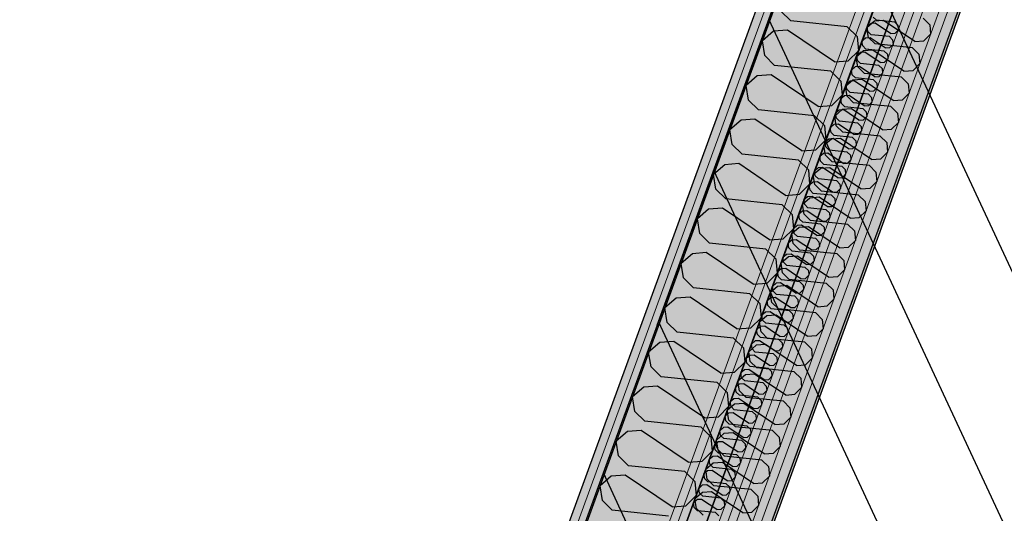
# Model space of a CAD drawing. Header units: millimetres. Extents: x 112481703 to 112588235, y 1264638581 to 1264713486.
# Tile 164 of 256: x 112562150 to 112563706, y 1264673657 to 1264674437. Entities that reach past the tile are written whole.
import ezdxf

# ---------------------------------------------------------------- set-up
doc = ezdxf.new("R2010")
doc.units = ezdxf.units.MM
doc.header["$LTSCALE"] = 0.5
doc.header["$MEASUREMENT"] = 0
doc.linetypes.add('Lang stiplet', pattern=[2116.666603, 1269.999981, -846.666622])
doc.linetypes.add('PLINE', pattern=[0])
for name, color, linetype in [('231- Bærende yttervegger', 7, 'Continuous'), ('231- Bærende yttervegger (Skravur)', 7, 'Continuous'), ('231- Bærende yttervegger (Skravur)(Nye konstruksjoner)', 7, 'Continuous'), ('231- Bærende yttervegger(Nye konstruksjoner)', 7, 'Continuous'), ('266- Himling og innvendig overflate#1', 7, 'Continuous'), ('862- M___Nettoareal', 7, 'Continuous'), ('862- M___Nettoareal(Polylinje)', 7, 'Continuous'), ('LA_farge_dekke_asfalt2', 7, 'Continuous'), ('Yttervegger.A225', 7, 'Continuous'), ('Yttervegger.A225 (Skravur)', 7, 'Continuous')]:
    doc.layers.add(name, color=color, linetype=linetype)
doc.layers.add('235- Utvendig kledning og overflate', color=7, linetype='Continuous', lineweight=0)
doc.layers.add('236- Innvendig kledning og overflate', color=7, linetype='Continuous', lineweight=0)
pattern_1 = [(249.956, (112557650, 1264717795), (-81.357, 29.68231), [0, -50]), (249.956, (112557682.11, 1264717756.67), (-81.357, 29.68231), [0, -50])]

# ---------------------------------------------------------------- blocks, each defined once
blk = doc.blocks.new('Legekontor_18_8', base_point=(112565643.1, 1264674628.7))
at = {"layer": '862- M___Nettoareal(Polylinje)', "linetype": 'PLINE', "flags": 128}
blk.add_lwpolyline([(112562952, 1264672584.6), (112565881.6, 1264671515.8), (112567554.2, 1264676100.2), (112567694.6, 1264676485), (112566464.9, 1264676933.6), (112564764.9, 1264677553.8)], close=True, dxfattribs=at)
blk = doc.blocks.new('Legesenter_2422_21', base_point=(112561936.6, 1264674806.4))
at = {"layer": '862- M___Nettoareal(Polylinje)', "linetype": 'PLINE', "flags": 128}
blk.add_lwpolyline([(112558273.9, 1264668708.4), (112560894.9, 1264667752.2), (112562589.3, 1264672396.5), (112562566.8, 1264672404.7), (112564352.9, 1264677300.3), (112561754.4, 1264678248.4)], close=True, dxfattribs=at)
blk = doc.blocks.new('*X154', base_point=(112557650, 1264717795))
at = {"layer": 'Yttervegger.A225 (Skravur)', "linetype": 'PLINE'}
for p, q in [((112563504, 1264674436.2), (112563498.9, 1264674441.3)), ((112563532.9, 1264674433.2), (112563504, 1264674436.2)), ((112563495.1, 1264674430.9), (112563489.4, 1264674425.9)), ((112563490.6, 1264674418.4), (112563489.4, 1264674425.9)), ((112563495.7, 1264674413.4), (112563490.6, 1264674418.4)), ((112563502.3, 1264674431.5), (112563495.1, 1264674430.9)), ((112563526.3, 1264674415.2), (112563502.3, 1264674431.5)), ((112563532.9, 1264674433.2), (112563538, 1264674428.2)), ((112563533.4, 1264674415.7), (112563538.7, 1264674420.9)), ((112563538, 1264674428.2), (112563538.7, 1264674420.9)), ((112563486.8, 1264674408.1), (112563481.1, 1264674403.1)), ((112563482.3, 1264674395.6), (112563481.1, 1264674403.1)), ((112563493.9, 1264674408.6), (112563486.8, 1264674408.1)), ((112563518, 1264674392.4), (112563493.9, 1264674408.6)), ((112563524.6, 1264674410.4), (112563495.7, 1264674413.4)), ((112563524.6, 1264674410.4), (112563529.7, 1264674405.4)), ((112563526.3, 1264674415.2), (112563533.4, 1264674415.7)), ((112563529.7, 1264674405.4), (112563530.3, 1264674398.1)), ((112563487.4, 1264674390.6), (112563482.3, 1264674395.6)), ((112563516.2, 1264674387.6), (112563487.4, 1264674390.6)), ((112563516.2, 1264674387.6), (112563521.3, 1264674382.6)), ((112563518, 1264674392.4), (112563525.1, 1264674392.9)), ((112563525.1, 1264674392.9), (112563530.3, 1264674398.1)), ((112563478.5, 1264674385.3), (112563472.8, 1264674380.3)), ((112563474, 1264674372.8), (112563472.8, 1264674380.3)), ((112563479.1, 1264674367.8), (112563474, 1264674372.8)), ((112563485.6, 1264674385.8), (112563478.5, 1264674385.3)), ((112563509.7, 1264674369.6), (112563485.6, 1264674385.8)), ((112563516.8, 1264674370.1), (112563522, 1264674375.3)), ((112563521.3, 1264674382.6), (112563522, 1264674375.3)), ((112563470.2, 1264674362.5), (112563464.4, 1264674357.5)), ((112563465.6, 1264674350), (112563464.4, 1264674357.5)), ((112563477.3, 1264674363), (112563470.2, 1264674362.5)), ((112563501.3, 1264674346.8), (112563477.3, 1264674363)), ((112563507.9, 1264674364.8), (112563479.1, 1264674367.8)), ((112563507.9, 1264674364.8), (112563513, 1264674359.8)), ((112563509.7, 1264674369.6), (112563516.8, 1264674370.1)), ((112563513, 1264674359.8), (112563513.7, 1264674352.5)), ((112563470.7, 1264674345), (112563465.6, 1264674350)), ((112563499.6, 1264674342), (112563470.7, 1264674345)), ((112563499.6, 1264674342), (112563504.7, 1264674337)), ((112563501.3, 1264674346.8), (112563508.5, 1264674347.3)), ((112563508.5, 1264674347.3), (112563513.7, 1264674352.5)), ((112563461.9, 1264674339.7), (112563456.1, 1264674334.7)), ((112563457.3, 1264674327.2), (112563456.1, 1264674334.7)), ((112563462.4, 1264674322.2), (112563457.3, 1264674327.2)), ((112563469, 1264674340.2), (112563461.9, 1264674339.7)), ((112563493, 1264674324), (112563469, 1264674340.2)), ((112563500.1, 1264674324.5), (112563505.4, 1264674329.7)), ((112563504.7, 1264674337), (112563505.4, 1264674329.7)), ((112563453.5, 1264674316.9), (112563447.8, 1264674311.9)), ((112563449, 1264674304.4), (112563447.8, 1264674311.9)), ((112563460.7, 1264674317.4), (112563453.5, 1264674316.9)), ((112563484.7, 1264674301.1), (112563460.7, 1264674317.4)), ((112563491.3, 1264674319.2), (112563462.4, 1264674322.2)), ((112563491.3, 1264674319.2), (112563496.4, 1264674314.1)), ((112563493, 1264674324), (112563500.1, 1264674324.5)), ((112563496.4, 1264674314.1), (112563497, 1264674306.8)), ((112563445.2, 1264674294), (112563439.5, 1264674289.1)), ((112563452.3, 1264674294.6), (112563445.2, 1264674294)), ((112563454.1, 1264674299.4), (112563449, 1264674304.4)), ((112563476.4, 1264674278.3), (112563452.3, 1264674294.6)), ((112563483, 1264674296.3), (112563454.1, 1264674299.4)), ((112563483, 1264674296.3), (112563488, 1264674291.3)), ((112563484.7, 1264674301.1), (112563491.8, 1264674301.7)), ((112563491.8, 1264674301.7), (112563497, 1264674306.8)), ((112563440.7, 1264674281.6), (112563439.5, 1264674289.1)), ((112563445.8, 1264674276.6), (112563440.7, 1264674281.6)), ((112563476.4, 1264674278.3), (112563483.5, 1264674278.9)), ((112563483.5, 1264674278.9), (112563488.7, 1264674284)), ((112563488, 1264674291.3), (112563488.7, 1264674284)), ((112563436.9, 1264674271.2), (112563431.1, 1264674266.3)), ((112563432.3, 1264674258.8), (112563431.1, 1264674266.3)), ((112563444, 1264674271.8), (112563436.9, 1264674271.2)), ((112563468.1, 1264674255.5), (112563444, 1264674271.8)), ((112563474.6, 1264674273.5), (112563445.8, 1264674276.6)), ((112563474.6, 1264674273.5), (112563479.7, 1264674268.5)), ((112563479.7, 1264674268.5), (112563480.4, 1264674261.2)), ((112563428.6, 1264674248.4), (112563422.8, 1264674243.5)), ((112563435.7, 1264674249), (112563428.6, 1264674248.4)), ((112563437.4, 1264674253.8), (112563432.3, 1264674258.8)), ((112563459.7, 1264674232.7), (112563435.7, 1264674249)), ((112563466.3, 1264674250.7), (112563437.4, 1264674253.8)), ((112563466.3, 1264674250.7), (112563471.4, 1264674245.7)), ((112563468.1, 1264674255.5), (112563475.2, 1264674256.1)), ((112563475.2, 1264674256.1), (112563480.4, 1264674261.2)), ((112563424, 1264674236), (112563422.8, 1264674243.5)), ((112563429.1, 1264674231), (112563424, 1264674236)), ((112563459.7, 1264674232.7), (112563466.9, 1264674233.3)), ((112563466.9, 1264674233.3), (112563472.1, 1264674238.4)), ((112563471.4, 1264674245.7), (112563472.1, 1264674238.4)), ((112563420.2, 1264674225.6), (112563414.5, 1264674220.6)), ((112563415.7, 1264674213.2), (112563414.5, 1264674220.6)), ((112563427.4, 1264674226.2), (112563420.2, 1264674225.6)), ((112563451.4, 1264674209.9), (112563427.4, 1264674226.2)), ((112563458, 1264674227.9), (112563429.1, 1264674231)), ((112563458, 1264674227.9), (112563463.1, 1264674222.9)), ((112563463.1, 1264674222.9), (112563463.8, 1264674215.6)), ((112563411.9, 1264674202.8), (112563406.2, 1264674197.8)), ((112563419, 1264674203.4), (112563411.9, 1264674202.8)), ((112563420.8, 1264674208.1), (112563415.7, 1264674213.2)), ((112563443.1, 1264674187.1), (112563419, 1264674203.4)), ((112563449.7, 1264674205.1), (112563420.8, 1264674208.1)), ((112563449.7, 1264674205.1), (112563454.8, 1264674200.1)), ((112563451.4, 1264674209.9), (112563458.5, 1264674210.4)), ((112563458.5, 1264674210.4), (112563463.8, 1264674215.6)), ((112563407.4, 1264674190.3), (112563406.2, 1264674197.8)), ((112563412.5, 1264674185.3), (112563407.4, 1264674190.3)), ((112563441.3, 1264674182.3), (112563412.5, 1264674185.3)), ((112563443.1, 1264674187.1), (112563450.2, 1264674187.6)), ((112563450.2, 1264674187.6), (112563455.4, 1264674192.8)), ((112563454.8, 1264674200.1), (112563455.4, 1264674192.8)), ((112563403.6, 1264674180), (112563397.9, 1264674175)), ((112563399.1, 1264674167.5), (112563397.9, 1264674175)), ((112563410.7, 1264674180.5), (112563403.6, 1264674180)), ((112563434.8, 1264674164.3), (112563410.7, 1264674180.5)), ((112563441.3, 1264674182.3), (112563446.4, 1264674177.3)), ((112563441.9, 1264674164.8), (112563447.1, 1264674170)), ((112563446.4, 1264674177.3), (112563447.1, 1264674170)), ((112563395.3, 1264674157.2), (112563389.5, 1264674152.2)), ((112563402.4, 1264674157.7), (112563395.3, 1264674157.2)), ((112563404.2, 1264674162.5), (112563399.1, 1264674167.5)), ((112563426.4, 1264674141.5), (112563402.4, 1264674157.7)), ((112563433, 1264674159.5), (112563404.2, 1264674162.5)), ((112563433, 1264674159.5), (112563438.1, 1264674154.5)), ((112563434.8, 1264674164.3), (112563441.9, 1264674164.8)), ((112563438.1, 1264674154.5), (112563438.8, 1264674147.2)), ((112563390.7, 1264674144.7), (112563389.5, 1264674152.2)), ((112563395.8, 1264674139.7), (112563390.7, 1264674144.7)), ((112563424.7, 1264674136.7), (112563395.8, 1264674139.7)), ((112563426.4, 1264674141.5), (112563433.6, 1264674142)), ((112563433.6, 1264674142), (112563438.8, 1264674147.2)), ((112563387, 1264674134.4), (112563381.2, 1264674129.4)), ((112563382.4, 1264674121.9), (112563381.2, 1264674129.4)), ((112563394.1, 1264674134.9), (112563387, 1264674134.4)), ((112563418.1, 1264674118.7), (112563394.1, 1264674134.9)), ((112563424.7, 1264674136.7), (112563429.8, 1264674131.7)), ((112563425.2, 1264674119.2), (112563430.5, 1264674124.4)), ((112563429.8, 1264674131.7), (112563430.5, 1264674124.4)), ((112563378.6, 1264674111.6), (112563372.9, 1264674106.6)), ((112563385.8, 1264674112.1), (112563378.6, 1264674111.6)), ((112563387.5, 1264674116.9), (112563382.4, 1264674121.9)), ((112563409.8, 1264674095.8), (112563385.8, 1264674112.1)), ((112563416.4, 1264674113.9), (112563387.5, 1264674116.9)), ((112563416.4, 1264674113.9), (112563421.5, 1264674108.9)), ((112563418.1, 1264674118.7), (112563425.2, 1264674119.2)), ((112563421.5, 1264674108.9), (112563422.1, 1264674101.5)), ((112563374.1, 1264674099.1), (112563372.9, 1264674106.6)), ((112563379.2, 1264674094.1), (112563374.1, 1264674099.1)), ((112563408.1, 1264674091.1), (112563379.2, 1264674094.1)), ((112563409.8, 1264674095.8), (112563416.9, 1264674096.4)), ((112563416.9, 1264674096.4), (112563422.1, 1264674101.5)), ((112563370.3, 1264674088.7), (112563364.6, 1264674083.8)), ((112563365.8, 1264674076.3), (112563364.6, 1264674083.8)), ((112563370.9, 1264674071.3), (112563365.8, 1264674076.3)), ((112563377.4, 1264674089.3), (112563370.3, 1264674088.7)), ((112563401.5, 1264674073), (112563377.4, 1264674089.3)), ((112563408.1, 1264674091.1), (112563413.1, 1264674086)), ((112563408.6, 1264674073.6), (112563413.8, 1264674078.7)), ((112563413.1, 1264674086), (112563413.8, 1264674078.7)), ((112563362, 1264674065.9), (112563356.2, 1264674061)), ((112563357.4, 1264674053.5), (112563356.2, 1264674061)), ((112563369.1, 1264674066.5), (112563362, 1264674065.9)), ((112563393.2, 1264674050.2), (112563369.1, 1264674066.5)), ((112563399.7, 1264674068.2), (112563370.9, 1264674071.3)), ((112563399.7, 1264674068.2), (112563404.8, 1264674063.2)), ((112563401.5, 1264674073), (112563408.6, 1264674073.6)), ((112563404.8, 1264674063.2), (112563405.5, 1264674055.9)), ((112563362.5, 1264674048.5), (112563357.4, 1264674053.5)), ((112563391.4, 1264674045.4), (112563362.5, 1264674048.5)), ((112563391.4, 1264674045.4), (112563396.5, 1264674040.4)), ((112563393.2, 1264674050.2), (112563400.3, 1264674050.8)), ((112563400.3, 1264674050.8), (112563405.5, 1264674055.9)), ((112563353.7, 1264674043.1), (112563347.9, 1264674038.2)), ((112563349.1, 1264674030.7), (112563347.9, 1264674038.2)), ((112563354.2, 1264674025.7), (112563349.1, 1264674030.7)), ((112563360.8, 1264674043.7), (112563353.7, 1264674043.1)), ((112563384.8, 1264674027.4), (112563360.8, 1264674043.7)), ((112563392, 1264674028), (112563397.2, 1264674033.1)), ((112563396.5, 1264674040.4), (112563397.2, 1264674033.1)), ((112563345.3, 1264674020.3), (112563339.6, 1264674015.4)), ((112563340.8, 1264674007.9), (112563339.6, 1264674015.4)), ((112563352.5, 1264674020.9), (112563345.3, 1264674020.3)), ((112563376.5, 1264674004.6), (112563352.5, 1264674020.9)), ((112563383.1, 1264674022.6), (112563354.2, 1264674025.7)), ((112563383.1, 1264674022.6), (112563388.2, 1264674017.6)), ((112563384.8, 1264674027.4), (112563392, 1264674028)), ((112563388.2, 1264674017.6), (112563388.9, 1264674010.3)), ((112563344.1, 1264673998.1), (112563337, 1264673997.5)), ((112563345.9, 1264674002.8), (112563340.8, 1264674007.9)), ((112563368.2, 1264673981.8), (112563344.1, 1264673998.1)), ((112563374.8, 1264673999.8), (112563345.9, 1264674002.8)), ((112563374.8, 1264673999.8), (112563379.9, 1264673994.8)), ((112563376.5, 1264674004.6), (112563383.6, 1264674005.2)), ((112563383.6, 1264674005.2), (112563388.9, 1264674010.3)), ((112563337, 1264673997.5), (112563331.3, 1264673992.5)), ((112563332.5, 1264673985), (112563331.3, 1264673992.5)), ((112563337.6, 1264673980), (112563332.5, 1264673985)), ((112563368.2, 1264673981.8), (112563375.3, 1264673982.3)), ((112563375.3, 1264673982.3), (112563380.5, 1264673987.5)), ((112563379.9, 1264673994.8), (112563380.5, 1264673987.5)), ((112563328.7, 1264673974.7), (112563323, 1264673969.7)), ((112563324.2, 1264673962.2), (112563323, 1264673969.7)), ((112563335.8, 1264673975.2), (112563328.7, 1264673974.7)), ((112563359.9, 1264673959), (112563335.8, 1264673975.2)), ((112563366.4, 1264673977), (112563337.6, 1264673980)), ((112563366.4, 1264673977), (112563371.5, 1264673972)), ((112563371.5, 1264673972), (112563372.2, 1264673964.7)), ((112563320.4, 1264673951.9), (112563314.6, 1264673946.9)), ((112563327.5, 1264673952.4), (112563320.4, 1264673951.9)), ((112563329.3, 1264673957.2), (112563324.2, 1264673962.2)), ((112563351.5, 1264673936.2), (112563327.5, 1264673952.4)), ((112563358.1, 1264673954.2), (112563329.3, 1264673957.2)), ((112563358.1, 1264673954.2), (112563363.2, 1264673949.2)), ((112563359.9, 1264673959), (112563367, 1264673959.5)), ((112563367, 1264673959.5), (112563372.2, 1264673964.7)), ((112563315.8, 1264673939.4), (112563314.6, 1264673946.9)), ((112563320.9, 1264673934.4), (112563315.8, 1264673939.4)), ((112563351.5, 1264673936.2), (112563358.7, 1264673936.7)), ((112563358.7, 1264673936.7), (112563363.9, 1264673941.9)), ((112563363.2, 1264673949.2), (112563363.9, 1264673941.9)), ((112563312.1, 1264673929.1), (112563306.3, 1264673924.1)), ((112563307.5, 1264673916.6), (112563306.3, 1264673924.1)), ((112563319.2, 1264673929.6), (112563312.1, 1264673929.1)), ((112563343.2, 1264673913.4), (112563319.2, 1264673929.6)), ((112563349.8, 1264673931.4), (112563320.9, 1264673934.4)), ((112563349.8, 1264673931.4), (112563354.9, 1264673926.4)), ((112563354.9, 1264673926.4), (112563355.6, 1264673919.1)), ((112563303.7, 1264673906.3), (112563298, 1264673901.3)), ((112563310.9, 1264673906.8), (112563303.7, 1264673906.3)), ((112563312.6, 1264673911.6), (112563307.5, 1264673916.6)), ((112563334.9, 1264673890.5), (112563310.9, 1264673906.8)), ((112563341.5, 1264673908.6), (112563312.6, 1264673911.6)), ((112563341.5, 1264673908.6), (112563346.6, 1264673903.6)), ((112563343.2, 1264673913.4), (112563350.3, 1264673913.9)), ((112563350.3, 1264673913.9), (112563355.6, 1264673919.1)), ((112563299.2, 1264673893.8), (112563298, 1264673901.3)), ((112563304.3, 1264673888.8), (112563299.2, 1264673893.8)), ((112563334.9, 1264673890.5), (112563342, 1264673891.1)), ((112563342, 1264673891.1), (112563347.2, 1264673896.3)), ((112563346.6, 1264673903.6), (112563347.2, 1264673896.3)), ((112563295.4, 1264673883.5), (112563289.7, 1264673878.5)), ((112563290.9, 1264673871), (112563289.7, 1264673878.5)), ((112563302.5, 1264673884), (112563295.4, 1264673883.5)), ((112563326.6, 1264673867.7), (112563302.5, 1264673884)), ((112563333.2, 1264673885.8), (112563304.3, 1264673888.8)), ((112563333.2, 1264673885.8), (112563338.2, 1264673880.7)), ((112563333.7, 1264673868.3), (112563338.9, 1264673873.4)), ((112563338.2, 1264673880.7), (112563338.9, 1264673873.4)), ((112563287.1, 1264673860.6), (112563281.3, 1264673855.7)), ((112563294.2, 1264673861.2), (112563287.1, 1264673860.6)), ((112563296, 1264673866), (112563290.9, 1264673871)), ((112563318.3, 1264673844.9), (112563294.2, 1264673861.2)), ((112563324.8, 1264673862.9), (112563296, 1264673866)), ((112563324.8, 1264673862.9), (112563329.9, 1264673857.9)), ((112563326.6, 1264673867.7), (112563333.7, 1264673868.3)), ((112563329.9, 1264673857.9), (112563330.6, 1264673850.6)), ((112563282.5, 1264673848.2), (112563281.3, 1264673855.7)), ((112563287.6, 1264673843.2), (112563282.5, 1264673848.2)), ((112563316.5, 1264673840.1), (112563287.6, 1264673843.2)), ((112563318.3, 1264673844.9), (112563325.4, 1264673845.5)), ((112563325.4, 1264673845.5), (112563330.6, 1264673850.6)), ((112563278.8, 1264673837.8), (112563273, 1264673832.9)), ((112563274.2, 1264673825.4), (112563273, 1264673832.9)), ((112563285.9, 1264673838.4), (112563278.8, 1264673837.8)), ((112563309.9, 1264673822.1), (112563285.9, 1264673838.4)), ((112563316.5, 1264673840.1), (112563321.6, 1264673835.1)), ((112563317.1, 1264673822.7), (112563322.3, 1264673827.8)), ((112563321.6, 1264673835.1), (112563322.3, 1264673827.8)), ((112563270.4, 1264673815), (112563264.7, 1264673810.1)), ((112563277.6, 1264673815.6), (112563270.4, 1264673815)), ((112563279.3, 1264673820.4), (112563274.2, 1264673825.4)), ((112563301.6, 1264673799.3), (112563277.6, 1264673815.6)), ((112563308.2, 1264673817.3), (112563279.3, 1264673820.4)), ((112563308.2, 1264673817.3), (112563313.3, 1264673812.3)), ((112563309.9, 1264673822.1), (112563317.1, 1264673822.7)), ((112563313.3, 1264673812.3), (112563314, 1264673805)), ((112563265.9, 1264673802.6), (112563264.7, 1264673810.1)), ((112563271, 1264673797.6), (112563265.9, 1264673802.6)), ((112563299.9, 1264673794.5), (112563271, 1264673797.6)), ((112563301.6, 1264673799.3), (112563308.7, 1264673799.9)), ((112563308.7, 1264673799.9), (112563314, 1264673805)), ((112563262.1, 1264673792.2), (112563256.4, 1264673787.2)), ((112563257.6, 1264673779.8), (112563256.4, 1264673787.2)), ((112563269.3, 1264673792.8), (112563262.1, 1264673792.2)), ((112563293.3, 1264673776.5), (112563269.3, 1264673792.8)), ((112563299.9, 1264673794.5), (112563305, 1264673789.5)), ((112563300.4, 1264673777), (112563305.6, 1264673782.2)), ((112563305, 1264673789.5), (112563305.6, 1264673782.2)), ((112563253.8, 1264673769.4), (112563248.1, 1264673764.4)), ((112563249.3, 1264673756.9), (112563248.1, 1264673764.4)), ((112563260.9, 1264673769.9), (112563253.8, 1264673769.4)), ((112563262.7, 1264673774.7), (112563257.6, 1264673779.8)), ((112563285, 1264673753.7), (112563260.9, 1264673769.9)), ((112563291.5, 1264673771.7), (112563262.7, 1264673774.7)), ((112563291.5, 1264673771.7), (112563296.6, 1264673766.7)), ((112563293.3, 1264673776.5), (112563300.4, 1264673777)), ((112563296.6, 1264673766.7), (112563297.3, 1264673759.4)), ((112563254.4, 1264673751.9), (112563249.3, 1264673756.9)), ((112563283.2, 1264673748.9), (112563254.4, 1264673751.9)), ((112563283.2, 1264673748.9), (112563288.3, 1264673743.9)), ((112563285, 1264673753.7), (112563292.1, 1264673754.2)), ((112563292.1, 1264673754.2), (112563297.3, 1264673759.4)), ((112563245.5, 1264673746.6), (112563239.7, 1264673741.6)), ((112563240.9, 1264673734.1), (112563239.7, 1264673741.6)), ((112563246, 1264673729.1), (112563240.9, 1264673734.1)), ((112563252.6, 1264673747.1), (112563245.5, 1264673746.6)), ((112563276.6, 1264673730.9), (112563252.6, 1264673747.1)), ((112563283.8, 1264673731.4), (112563289, 1264673736.6)), ((112563288.3, 1264673743.9), (112563289, 1264673736.6)), ((112563237.2, 1264673723.8), (112563231.4, 1264673718.8)), ((112563232.6, 1264673711.3), (112563231.4, 1264673718.8)), ((112563244.3, 1264673724.3), (112563237.2, 1264673723.8)), ((112563268.3, 1264673708.1), (112563244.3, 1264673724.3)), ((112563274.9, 1264673726.1), (112563246, 1264673729.1)), ((112563274.9, 1264673726.1), (112563280, 1264673721.1)), ((112563276.6, 1264673730.9), (112563283.8, 1264673731.4)), ((112563280, 1264673721.1), (112563280.7, 1264673713.8)), ((112563237.7, 1264673706.3), (112563232.6, 1264673711.3)), ((112563266.6, 1264673703.3), (112563237.7, 1264673706.3)), ((112563266.6, 1264673703.3), (112563271.7, 1264673698.3)), ((112563268.3, 1264673708.1), (112563275.4, 1264673708.6)), ((112563275.4, 1264673708.6), (112563280.7, 1264673713.8)), ((112563228.8, 1264673701), (112563223.1, 1264673696)), ((112563224.3, 1264673688.5), (112563223.1, 1264673696)), ((112563229.4, 1264673683.5), (112563224.3, 1264673688.5)), ((112563236, 1264673701.5), (112563228.8, 1264673701)), ((112563260, 1264673685.3), (112563236, 1264673701.5)), ((112563267.1, 1264673685.8), (112563272.3, 1264673691)), ((112563271.7, 1264673698.3), (112563272.3, 1264673691)), ((112563220.5, 1264673678.2), (112563214.8, 1264673673.2)), ((112563216, 1264673665.7), (112563214.8, 1264673673.2)), ((112563227.6, 1264673678.7), (112563220.5, 1264673678.2)), ((112563251.7, 1264673662.4), (112563227.6, 1264673678.7)), ((112563258.3, 1264673680.5), (112563229.4, 1264673683.5)), ((112563258.3, 1264673680.5), (112563263.3, 1264673675.5)), ((112563260, 1264673685.3), (112563267.1, 1264673685.8)), ((112563263.3, 1264673675.5), (112563264, 1264673668.1)), ((112563221.1, 1264673660.7), (112563216, 1264673665.7)), ((112563249.9, 1264673657.7), (112563221.1, 1264673660.7)), ((112563249.9, 1264673657.7), (112563255, 1264673652.6)), ((112563251.7, 1264673662.4), (112563258.8, 1264673663)), ((112563258.8, 1264673663), (112563264, 1264673668.1))]:
    blk.add_line(p, q, dxfattribs=at)
blk = doc.blocks.new('*X157', base_point=(112557650, 1264717795))
at = {"layer": 'Yttervegger.A225 (Skravur)', "linetype": 'PLINE'}
for p, q in [((112563368.7, 1264674435.3), (112563353, 1264674450.7)), ((112563457.7, 1264674425.9), (112563368.7, 1264674435.3)), ((112563341.4, 1264674418.8), (112563323.7, 1264674403.5)), ((112563363.4, 1264674420.5), (112563341.4, 1264674418.8)), ((112563437.5, 1264674370.3), (112563363.4, 1264674420.5)), ((112563457.7, 1264674425.9), (112563473.4, 1264674410.4)), ((112563327.4, 1264674380.4), (112563323.7, 1264674403.5)), ((112563473.4, 1264674410.4), (112563475.5, 1264674387.9)), ((112563459.4, 1264674372), (112563475.5, 1264674387.9)), ((112563343.1, 1264674364.9), (112563327.4, 1264674380.4)), ((112563437.5, 1264674370.3), (112563459.4, 1264674372)), ((112563432.1, 1264674355.6), (112563343.1, 1264674364.9)), ((112563315.7, 1264674348.4), (112563298, 1264674333.2)), ((112563337.7, 1264674350.1), (112563315.7, 1264674348.4)), ((112563411.8, 1264674300), (112563337.7, 1264674350.1)), ((112563432.1, 1264674355.6), (112563447.8, 1264674340.1)), ((112563301.7, 1264674310), (112563298, 1264674333.2)), ((112563447.8, 1264674340.1), (112563449.9, 1264674317.6)), ((112563317.4, 1264674294.6), (112563301.7, 1264674310)), ((112563433.8, 1264674301.7), (112563449.9, 1264674317.6)), ((112563406.4, 1264674285.2), (112563317.4, 1264674294.6)), ((112563411.8, 1264674300), (112563433.8, 1264674301.7)), ((112563290.1, 1264674278.1), (112563272.3, 1264674262.8)), ((112563312, 1264674279.8), (112563290.1, 1264674278.1)), ((112563386.2, 1264674229.7), (112563312, 1264674279.8)), ((112563406.4, 1264674285.2), (112563422.1, 1264674269.8)), ((112563276.1, 1264674239.7), (112563272.3, 1264674262.8)), ((112563422.1, 1264674269.8), (112563424.2, 1264674247.3)), ((112563408.1, 1264674231.4), (112563424.2, 1264674247.3)), ((112563291.8, 1264674224.3), (112563276.1, 1264674239.7)), ((112563386.2, 1264674229.7), (112563408.1, 1264674231.4)), ((112563380.8, 1264674214.9), (112563291.8, 1264674224.3)), ((112563264.4, 1264674207.8), (112563246.7, 1264674192.5)), ((112563286.4, 1264674209.5), (112563264.4, 1264674207.8)), ((112563360.5, 1264674159.3), (112563286.4, 1264674209.5)), ((112563380.8, 1264674214.9), (112563396.5, 1264674199.5)), ((112563250.4, 1264674169.4), (112563246.7, 1264674192.5)), ((112563396.5, 1264674199.5), (112563398.5, 1264674176.9)), ((112563266.1, 1264674153.9), (112563250.4, 1264674169.4)), ((112563382.5, 1264674161), (112563398.5, 1264674176.9)), ((112563355.1, 1264674144.6), (112563266.1, 1264674153.9)), ((112563360.5, 1264674159.3), (112563382.5, 1264674161)), ((112563260.7, 1264674139.2), (112563238.8, 1264674137.5)), ((112563334.8, 1264674089), (112563260.7, 1264674139.2)), ((112563355.1, 1264674144.6), (112563370.8, 1264674129.1)), ((112563238.8, 1264674137.5), (112563221, 1264674122.2)), ((112563370.8, 1264674129.1), (112563372.9, 1264674106.6)), ((112563224.7, 1264674099), (112563221, 1264674122.2)), ((112563240.4, 1264674083.6), (112563224.7, 1264674099)), ((112563356.8, 1264674090.7), (112563372.9, 1264674106.6)), ((112563329.4, 1264674074.2), (112563240.4, 1264674083.6)), ((112563334.8, 1264674089), (112563356.8, 1264674090.7)), ((112563213.1, 1264674067.1), (112563195.4, 1264674051.8)), ((112563235.1, 1264674068.8), (112563213.1, 1264674067.1)), ((112563309.2, 1264674018.7), (112563235.1, 1264674068.8)), ((112563329.4, 1264674074.2), (112563345.1, 1264674058.8)), ((112563199.1, 1264674028.7), (112563195.4, 1264674051.8)), ((112563345.1, 1264674058.8), (112563347.2, 1264674036.3)), ((112563331.1, 1264674020.4), (112563347.2, 1264674036.3)), ((112563214.8, 1264674013.3), (112563199.1, 1264674028.7)), ((112563309.2, 1264674018.7), (112563331.1, 1264674020.4)), ((112563209.4, 1264673998.5), (112563187.4, 1264673996.8)), ((112563283.5, 1264673948.3), (112563209.4, 1264673998.5)), ((112563303.8, 1264674003.9), (112563214.8, 1264674013.3)), ((112563303.8, 1264674003.9), (112563319.5, 1264673988.5)), ((112563187.4, 1264673996.8), (112563169.7, 1264673981.5)), ((112563319.5, 1264673988.5), (112563321.6, 1264673965.9)), ((112563173.4, 1264673958.4), (112563169.7, 1264673981.5)), ((112563189.1, 1264673942.9), (112563173.4, 1264673958.4)), ((112563305.5, 1264673950), (112563321.6, 1264673965.9)), ((112563278.1, 1264673933.6), (112563189.1, 1264673942.9)), ((112563283.5, 1264673948.3), (112563305.5, 1264673950)), ((112563161.8, 1264673926.5), (112563144, 1264673911.2)), ((112563183.7, 1264673928.2), (112563161.8, 1264673926.5)), ((112563257.9, 1264673878), (112563183.7, 1264673928.2)), ((112563278.1, 1264673933.6), (112563293.8, 1264673918.1)), ((112563147.8, 1264673888), (112563144, 1264673911.2)), ((112563293.8, 1264673918.1), (112563295.9, 1264673895.6)), ((112563279.8, 1264673879.7), (112563295.9, 1264673895.6)), ((112563163.5, 1264673872.6), (112563147.8, 1264673888)), ((112563257.9, 1264673878), (112563279.8, 1264673879.7)), ((112563158.1, 1264673857.8), (112563136.1, 1264673856.1)), ((112563232.2, 1264673807.7), (112563158.1, 1264673857.8)), ((112563252.5, 1264673863.2), (112563163.5, 1264673872.6)), ((112563252.5, 1264673863.2), (112563268.2, 1264673847.8)), ((112563136.1, 1264673856.1), (112563118.4, 1264673840.8)), ((112563268.2, 1264673847.8), (112563270.2, 1264673825.3)), ((112563122.1, 1264673817.7), (112563118.4, 1264673840.8)), ((112563137.8, 1264673802.3), (112563122.1, 1264673817.7)), ((112563254.2, 1264673809.4), (112563270.2, 1264673825.3)), ((112563226.8, 1264673792.9), (112563137.8, 1264673802.3)), ((112563232.2, 1264673807.7), (112563254.2, 1264673809.4)), ((112563110.4, 1264673785.8), (112563092.7, 1264673770.5)), ((112563132.4, 1264673787.5), (112563110.4, 1264673785.8)), ((112563206.5, 1264673737.3), (112563132.4, 1264673787.5)), ((112563226.8, 1264673792.9), (112563242.5, 1264673777.5)), ((112563096.4, 1264673747.4), (112563092.7, 1264673770.5)), ((112563242.5, 1264673777.5), (112563244.6, 1264673754.9)), ((112563228.5, 1264673739), (112563244.6, 1264673754.9)), ((112563112.1, 1264673731.9), (112563096.4, 1264673747.4)), ((112563206.5, 1264673737.3), (112563228.5, 1264673739)), ((112563201.1, 1264673722.6), (112563112.1, 1264673731.9)), ((112563201.1, 1264673722.6), (112563216.8, 1264673707.1)), ((112563084.8, 1264673715.5), (112563067.1, 1264673700.2)), ((112563106.8, 1264673717.2), (112563084.8, 1264673715.5)), ((112563180.9, 1264673667), (112563106.8, 1264673717.2)), ((112563216.8, 1264673707.1), (112563218.9, 1264673684.6)), ((112563070.8, 1264673677), (112563067.1, 1264673700.2)), ((112563086.5, 1264673661.6), (112563070.8, 1264673677)), ((112563202.8, 1264673668.7), (112563218.9, 1264673684.6)), ((112563175.5, 1264673652.2), (112563086.5, 1264673661.6)), ((112563180.9, 1264673667), (112563202.8, 1264673668.7))]:
    blk.add_line(p, q, dxfattribs=at)
blk = doc.blocks.new('*X591', base_point=(112557650, 1264717795))
at = {"layer": 'Yttervegger.A225 (Skravur)', "linetype": 'PLINE'}
for p, q in [((112563500.8, 1264674434.6), (112563489.1, 1264674424.4)), ((112563515.4, 1264674435.7), (112563500.8, 1264674434.6)), ((112563564.5, 1264674402.5), (112563515.4, 1264674435.7)), ((112563577.9, 1264674439.3), (112563588.3, 1264674429.1)), ((112563491.5, 1264674409.1), (112563489.1, 1264674424.4)), ((112563588.3, 1264674429.1), (112563589.7, 1264674414.1)), ((112563502, 1264674398.9), (112563491.5, 1264674409.1)), ((112563564.5, 1264674402.5), (112563579, 1264674403.6)), ((112563579, 1264674403.6), (112563589.7, 1264674414.1)), ((112563483.8, 1264674388), (112563472.1, 1264674377.9)), ((112563498.4, 1264674389.1), (112563483.8, 1264674388)), ((112563547.5, 1264674355.9), (112563498.4, 1264674389.1)), ((112563560.9, 1264674392.7), (112563502, 1264674398.9)), ((112563560.9, 1264674392.7), (112563571.3, 1264674382.5)), ((112563474.6, 1264674362.6), (112563472.1, 1264674377.9)), ((112563571.3, 1264674382.5), (112563572.7, 1264674367.6)), ((112563485, 1264674352.3), (112563474.6, 1264674362.6)), ((112563547.5, 1264674355.9), (112563562, 1264674357)), ((112563562, 1264674357), (112563572.7, 1264674367.6)), ((112563466.8, 1264674341.4), (112563455.1, 1264674331.3)), ((112563481.4, 1264674342.6), (112563466.8, 1264674341.4)), ((112563530.5, 1264674309.3), (112563481.4, 1264674342.6)), ((112563543.9, 1264674346.1), (112563485, 1264674352.3)), ((112563543.9, 1264674346.1), (112563554.3, 1264674335.9)), ((112563457.6, 1264674316), (112563455.1, 1264674331.3)), ((112563554.3, 1264674335.9), (112563555.7, 1264674321)), ((112563468, 1264674305.8), (112563457.6, 1264674316)), ((112563530.5, 1264674309.3), (112563545, 1264674310.5)), ((112563545, 1264674310.5), (112563555.7, 1264674321)), ((112563449.9, 1264674294.9), (112563438.1, 1264674284.7)), ((112563464.4, 1264674296), (112563449.9, 1264674294.9)), ((112563513.5, 1264674262.8), (112563464.4, 1264674296)), ((112563526.9, 1264674299.6), (112563468, 1264674305.8)), ((112563526.9, 1264674299.6), (112563537.3, 1264674289.3)), ((112563440.6, 1264674269.4), (112563438.1, 1264674284.7)), ((112563537.3, 1264674289.3), (112563538.7, 1264674274.4)), ((112563451, 1264674259.2), (112563440.6, 1264674269.4)), ((112563513.5, 1264674262.8), (112563528, 1264674263.9)), ((112563528, 1264674263.9), (112563538.7, 1264674274.4)), ((112563432.9, 1264674248.3), (112563421.1, 1264674238.2)), ((112563447.4, 1264674249.4), (112563432.9, 1264674248.3)), ((112563496.5, 1264674216.2), (112563447.4, 1264674249.4)), ((112563509.9, 1264674253), (112563451, 1264674259.2)), ((112563509.9, 1264674253), (112563520.3, 1264674242.8)), ((112563423.6, 1264674222.8), (112563421.1, 1264674238.2)), ((112563520.3, 1264674242.8), (112563521.7, 1264674227.9)), ((112563434, 1264674212.6), (112563423.6, 1264674222.8)), ((112563496.5, 1264674216.2), (112563511, 1264674217.3)), ((112563511, 1264674217.3), (112563521.7, 1264674227.9)), ((112563415.9, 1264674201.7), (112563404.1, 1264674191.6)), ((112563430.4, 1264674202.8), (112563415.9, 1264674201.7)), ((112563479.5, 1264674169.6), (112563430.4, 1264674202.8)), ((112563492.9, 1264674206.4), (112563434, 1264674212.6)), ((112563492.9, 1264674206.4), (112563503.3, 1264674196.2)), ((112563406.6, 1264674176.3), (112563404.1, 1264674191.6)), ((112563503.3, 1264674196.2), (112563504.7, 1264674181.3)), ((112563417, 1264674166.1), (112563406.6, 1264674176.3)), ((112563479.5, 1264674169.6), (112563494, 1264674170.8)), ((112563494, 1264674170.8), (112563504.7, 1264674181.3)), ((112563398.9, 1264674155.1), (112563387.1, 1264674145)), ((112563413.4, 1264674156.3), (112563398.9, 1264674155.1)), ((112563462.5, 1264674123.1), (112563413.4, 1264674156.3)), ((112563475.9, 1264674159.8), (112563417, 1264674166.1)), ((112563475.9, 1264674159.8), (112563486.3, 1264674149.6)), ((112563389.6, 1264674129.7), (112563387.1, 1264674145)), ((112563486.3, 1264674149.6), (112563487.7, 1264674134.7)), ((112563400, 1264674119.5), (112563389.6, 1264674129.7)), ((112563462.5, 1264674123.1), (112563477, 1264674124.2)), ((112563477, 1264674124.2), (112563487.7, 1264674134.7)), ((112563381.9, 1264674108.6), (112563370.2, 1264674098.4)), ((112563396.4, 1264674109.7), (112563381.9, 1264674108.6)), ((112563445.5, 1264674076.5), (112563396.4, 1264674109.7)), ((112563458.9, 1264674113.3), (112563400, 1264674119.5)), ((112563458.9, 1264674113.3), (112563469.3, 1264674103.1)), ((112563372.6, 1264674083.1), (112563370.2, 1264674098.4)), ((112563469.3, 1264674103.1), (112563470.7, 1264674088.1)), ((112563383, 1264674072.9), (112563372.6, 1264674083.1)), ((112563445.5, 1264674076.5), (112563460.1, 1264674077.6)), ((112563460.1, 1264674077.6), (112563470.7, 1264674088.1)), ((112563364.9, 1264674062), (112563353.2, 1264674051.9)), ((112563379.4, 1264674063.1), (112563364.9, 1264674062)), ((112563428.5, 1264674029.9), (112563379.4, 1264674063.1)), ((112563441.9, 1264674066.7), (112563383, 1264674072.9)), ((112563441.9, 1264674066.7), (112563452.3, 1264674056.5)), ((112563355.6, 1264674036.6), (112563353.2, 1264674051.9)), ((112563452.3, 1264674056.5), (112563453.7, 1264674041.6)), ((112563366, 1264674026.3), (112563355.6, 1264674036.6)), ((112563428.5, 1264674029.9), (112563443.1, 1264674031)), ((112563443.1, 1264674031), (112563453.7, 1264674041.6)), ((112563347.9, 1264674015.4), (112563336.2, 1264674005.3)), ((112563362.5, 1264674016.6), (112563347.9, 1264674015.4)), ((112563411.5, 1264673983.3), (112563362.5, 1264674016.6)), ((112563425, 1264674020.1), (112563366, 1264674026.3)), ((112563425, 1264674020.1), (112563435.4, 1264674009.9)), ((112563338.6, 1264673990), (112563336.2, 1264674005.3)), ((112563435.4, 1264674009.9), (112563436.7, 1264673995)), ((112563349, 1264673979.8), (112563338.6, 1264673990)), ((112563411.5, 1264673983.3), (112563426.1, 1264673984.5)), ((112563426.1, 1264673984.5), (112563436.7, 1264673995)), ((112563330.9, 1264673968.9), (112563319.2, 1264673958.7)), ((112563345.5, 1264673970), (112563330.9, 1264673968.9)), ((112563394.5, 1264673936.8), (112563345.5, 1264673970)), ((112563408, 1264673973.6), (112563349, 1264673979.8)), ((112563408, 1264673973.6), (112563418.4, 1264673963.3)), ((112563321.6, 1264673943.4), (112563319.2, 1264673958.7)), ((112563418.4, 1264673963.3), (112563419.7, 1264673948.4)), ((112563332, 1264673933.2), (112563321.6, 1264673943.4)), ((112563394.5, 1264673936.8), (112563409.1, 1264673937.9)), ((112563409.1, 1264673937.9), (112563419.7, 1264673948.4)), ((112563313.9, 1264673922.3), (112563302.2, 1264673912.2)), ((112563328.5, 1264673923.4), (112563313.9, 1264673922.3)), ((112563377.5, 1264673890.2), (112563328.5, 1264673923.4)), ((112563391, 1264673927), (112563332, 1264673933.2)), ((112563391, 1264673927), (112563401.4, 1264673916.8)), ((112563304.6, 1264673896.8), (112563302.2, 1264673912.2)), ((112563401.4, 1264673916.8), (112563402.7, 1264673901.9)), ((112563315, 1264673886.6), (112563304.6, 1264673896.8)), ((112563377.5, 1264673890.2), (112563392.1, 1264673891.3)), ((112563392.1, 1264673891.3), (112563402.7, 1264673901.9)), ((112563296.9, 1264673875.7), (112563285.2, 1264673865.6)), ((112563311.5, 1264673876.8), (112563296.9, 1264673875.7)), ((112563360.6, 1264673843.6), (112563311.5, 1264673876.8)), ((112563374, 1264673880.4), (112563315, 1264673886.6)), ((112563374, 1264673880.4), (112563384.4, 1264673870.2)), ((112563287.7, 1264673850.3), (112563285.2, 1264673865.6)), ((112563384.4, 1264673870.2), (112563385.8, 1264673855.3)), ((112563298.1, 1264673840), (112563287.7, 1264673850.3)), ((112563360.6, 1264673843.6), (112563375.1, 1264673844.8)), ((112563375.1, 1264673844.8), (112563385.8, 1264673855.3)), ((112563279.9, 1264673829.1), (112563268.2, 1264673819)), ((112563294.5, 1264673830.3), (112563279.9, 1264673829.1)), ((112563343.6, 1264673797.1), (112563294.5, 1264673830.3)), ((112563357, 1264673833.8), (112563298.1, 1264673840)), ((112563357, 1264673833.8), (112563367.4, 1264673823.6)), ((112563270.7, 1264673803.7), (112563268.2, 1264673819)), ((112563367.4, 1264673823.6), (112563368.8, 1264673808.7)), ((112563281.1, 1264673793.5), (112563270.7, 1264673803.7)), ((112563343.6, 1264673797.1), (112563358.1, 1264673798.2)), ((112563358.1, 1264673798.2), (112563368.8, 1264673808.7)), ((112563263, 1264673782.6), (112563251.2, 1264673772.4)), ((112563277.5, 1264673783.7), (112563263, 1264673782.6)), ((112563326.6, 1264673750.5), (112563277.5, 1264673783.7)), ((112563340, 1264673787.3), (112563281.1, 1264673793.5)), ((112563340, 1264673787.3), (112563350.4, 1264673777.1)), ((112563253.7, 1264673757.1), (112563251.2, 1264673772.4)), ((112563350.4, 1264673777.1), (112563351.8, 1264673762.1)), ((112563264.1, 1264673746.9), (112563253.7, 1264673757.1)), ((112563326.6, 1264673750.5), (112563341.1, 1264673751.6)), ((112563341.1, 1264673751.6), (112563351.8, 1264673762.1)), ((112563246, 1264673736), (112563234.2, 1264673725.9)), ((112563260.5, 1264673737.1), (112563246, 1264673736)), ((112563309.6, 1264673703.9), (112563260.5, 1264673737.1)), ((112563323, 1264673740.7), (112563264.1, 1264673746.9)), ((112563323, 1264673740.7), (112563333.4, 1264673730.5)), ((112563236.7, 1264673710.6), (112563234.2, 1264673725.9)), ((112563333.4, 1264673730.5), (112563334.8, 1264673715.6)), ((112563247.1, 1264673700.3), (112563236.7, 1264673710.6)), ((112563309.6, 1264673703.9), (112563324.1, 1264673705)), ((112563324.1, 1264673705), (112563334.8, 1264673715.6)), ((112563229, 1264673689.4), (112563217.2, 1264673679.3)), ((112563243.5, 1264673690.6), (112563229, 1264673689.4)), ((112563292.6, 1264673657.3), (112563243.5, 1264673690.6)), ((112563306, 1264673694.1), (112563247.1, 1264673700.3)), ((112563306, 1264673694.1), (112563316.4, 1264673683.9)), ((112563219.7, 1264673664), (112563217.2, 1264673679.3)), ((112563316.4, 1264673683.9), (112563317.8, 1264673669)), ((112563230.1, 1264673653.8), (112563219.7, 1264673664)), ((112563292.6, 1264673657.3), (112563307.1, 1264673658.5)), ((112563307.1, 1264673658.5), (112563317.8, 1264673669))]:
    blk.add_line(p, q, dxfattribs=at)

msp = doc.modelspace()

# ---------------------------------------------------------------- hatches: boundary and pattern name
at = {"layer": '231- Bærende yttervegger (Skravur)', "linetype": 'Continuous'}
h = msp.add_hatch(dxfattribs=at)
h.set_pattern_fill('Prikker_tett', color=256, style=0, pattern_type=2)
h.set_pattern_definition(pattern_1)
h.paths.add_polyline_path([(112564599.4, 1264677380.7), (112564375.4, 1264677292.1), (112562588, 1264672393), (112562757.1, 1264672331.3)])
at = {"layer": '231- Bærende yttervegger (Skravur)(Nye konstruksjoner)', "linetype": 'Continuous'}
h = msp.add_hatch(dxfattribs=at)
h.set_pattern_fill('Prikker_tett', color=256, style=0, pattern_type=2)
h.set_pattern_definition(pattern_1)
h.paths.add_polyline_path([(112564599.4, 1264677380.7), (112562828.3, 1264672526.5), (112562922.3, 1264672492.2), (112564693.3, 1264677346.4)])
at = {"layer": 'LA_farge_dekke_asfalt2', "linetype": 'Continuous'}
h = msp.add_hatch(dxfattribs=at)
h.set_pattern_fill('Murverk', color=256, style=0, pattern_type=2)
h.set_pattern_definition([(294.956, (112557650, 1264717795), (163.1938, 75.94596), [])])
h.paths.add_polyline_path([(112562670.3, 1264672618.4), (112565507.4, 1264680394.8), (112573384.4, 1264677521), (112579262.4, 1264693632), (112587341.4, 1264690684.4), (112579714.9, 1264669780.9), (112576475.3, 1264670962.9), (112575386.6, 1264667979)])
at = {"layer": 'Yttervegger.A225 (Skravur)', "linetype": 'Continuous'}
h = msp.add_hatch(dxfattribs=at)
h.set_pattern_fill('Prikker_tett', color=256, style=0, pattern_type=2)
h.set_pattern_definition(pattern_1)
h.paths.add_polyline_path([(112565001.9, 1264679041.3), (112564989.7, 1264679045.8), (112562581.5, 1264672445.1), (112562593.7, 1264672440.7)])
h = msp.add_hatch(dxfattribs=at)
h.set_pattern_fill('Prikker_tett', color=256, style=0, pattern_type=2)
h.set_pattern_definition(pattern_1)
h.paths.add_polyline_path([(112565014.1, 1264679036.9), (112565001.9, 1264679041.3), (112562593.7, 1264672440.7), (112562605.9, 1264672436.2)])
h = msp.add_hatch(dxfattribs=at)
h.set_pattern_fill('Prikker_tett', color=256, style=0, pattern_type=2)
h.set_pattern_definition(pattern_1)
h.paths.add_polyline_path([(112565132.2, 1264678966.1), (112565120, 1264678970.6), (112562771.5, 1264672533.4), (112562786.9, 1264672537.8)])
h = msp.add_hatch(dxfattribs=at)
h.set_pattern_fill('Prikker_tett', color=256, style=0, pattern_type=2)
h.set_pattern_definition(pattern_1)
h.paths.add_polyline_path([(112565144.4, 1264678961.6), (112565132.2, 1264678966.1), (112562786.9, 1264672537.8), (112562802.4, 1264672542.1)])
h = msp.add_hatch(dxfattribs=at)
h.set_pattern_fill('Prikker_tett', color=256, style=0, pattern_type=2)
h.set_pattern_definition(pattern_1)
h.paths.add_polyline_path([(112565198.2, 1264678969.7), (112562840.8, 1264672508.1), (112562850.4, 1264672504.6), (112562853.8, 1264672505.8), (112565210.5, 1264678965.2)])
h = msp.add_hatch(dxfattribs=at)
h.set_pattern_fill('Prikker_tett', color=256, style=0, pattern_type=2)
h.set_pattern_definition(pattern_1)
h.paths.add_polyline_path([(112565222.7, 1264678960.8), (112565210.5, 1264678965.2), (112562857.5, 1264672515.8), (112562869.7, 1264672511.4)])
h = msp.add_hatch(dxfattribs=at)
h.set_pattern_fill('Prikker_tett', color=256, style=0, pattern_type=2)
h.set_pattern_definition(pattern_1)
h.paths.add_polyline_path([(112562930.6, 1264672578.6), (112562934.2, 1264672579.6), (112564755.3, 1264677571.2), (112564743.1, 1264677575.7), (112562921.2, 1264672582)])
h = msp.add_hatch(dxfattribs=at)
h.set_pattern_fill('Prikker_tett', color=256, style=0, pattern_type=2)
h.set_pattern_definition(pattern_1)
h.paths.add_polyline_path([(112562952, 1264672584.6), (112564764.9, 1264677553.8), (112564750.9, 1264677559), (112562937.9, 1264672589.8)])

# ---------------------------------------------------------------- linework, layer by layer
at = {"layer": '231- Bærende yttervegger', "linetype": 'PLINE', "flags": 128}
for points in [[(112562757.1, 1264672331.3), (112564599.4, 1264677380.7)], [(112564375.4, 1264677292.1), (112562588, 1264672393)]]:
    msp.add_lwpolyline(points, dxfattribs=at)
at = {"layer": '231- Bærende yttervegger(Nye konstruksjoner)', "linetype": 'PLINE', "flags": 128}
for points in [[(112564599.4, 1264677380.7), (112562828.3, 1264672526.5)], [(112562922.3, 1264672492.2), (112564693.3, 1264677346.4)]]:
    msp.add_lwpolyline(points, dxfattribs=at)
at = {"layer": '235- Utvendig kledning og overflate', "linetype": 'PLINE'}
for p, q in [((112565001.9, 1264679041.3), (112562593.7, 1264672440.7)), ((112565132.2, 1264678966.1), (112562786.9, 1264672537.8))]:
    msp.add_line(p, q, dxfattribs=at)
at = {"layer": '235- Utvendig kledning og overflate', "linetype": 'PLINE', "flags": 128}
for points in [[(112564989.7, 1264679045.8), (112562581.5, 1264672445.1)], [(112565120, 1264678970.6), (112562771.5, 1264672533.4)]]:
    msp.add_lwpolyline(points, dxfattribs=at)
at = {"layer": '236- Innvendig kledning og overflate', "linetype": 'PLINE'}
for p, q in [((112562840.8, 1264672508.1), (112565198.2, 1264678969.7)), ((112562853.8, 1264672505.8), (112565210.5, 1264678965.2)), ((112562921.2, 1264672582), (112564747.6, 1264677587.9)), ((112562934.2, 1264672579.6), (112564755.3, 1264677571.2))]:
    msp.add_line(p, q, dxfattribs=at)
at = {"layer": '236- Innvendig kledning og overflate', "linetype": 'PLINE', "flags": 128}
for points in [[(112562869.7, 1264672511.4), (112565222.7, 1264678960.8)], [(112562952, 1264672584.6), (112564764.9, 1264677553.8)]]:
    msp.add_lwpolyline(points, dxfattribs=at)
at = {"layer": '266- Himling og innvendig overflate#1', "linetype": 'Lang stiplet'}
msp.add_lwpolyline([(112588235.4, 1264691281.6), (112578984.8, 1264665926.4), (112562432.1, 1264671965.5), (112565811.5, 1264681228.3), (112572876, 1264678650.9), (112578747.2, 1264694743.3)], close=True, dxfattribs=at)
at = {"layer": 'Yttervegger.A225', "linetype": 'PLINE'}
for p, q in [((112565014.1, 1264679036.9), (112562656.7, 1264672575.3)), ((112562795.7, 1264672524.5), (112565153.1, 1264678986.2)), ((112564655.5, 1264677621.5), (112562802.4, 1264672542.1))]:
    msp.add_line(p, q, dxfattribs=at)

# ---------------------------------------------------------------- block references
at = {"layer": '862- M___Nettoareal', "linetype": 'Continuous'}
for name, p in [('Legesenter_2422_21', (112561936.6, 1264674806.4)), ('Legekontor_18_8', (112565643.1, 1264674628.7))]:
    msp.add_blockref(name, p, dxfattribs=at)
at = {"layer": 'Yttervegger.A225'}
for name in ['*X157', '*X154', '*X591']:
    msp.add_blockref(name, (112557650, 1264717795), dxfattribs=at)

doc.saveas('drawing.dxf')
